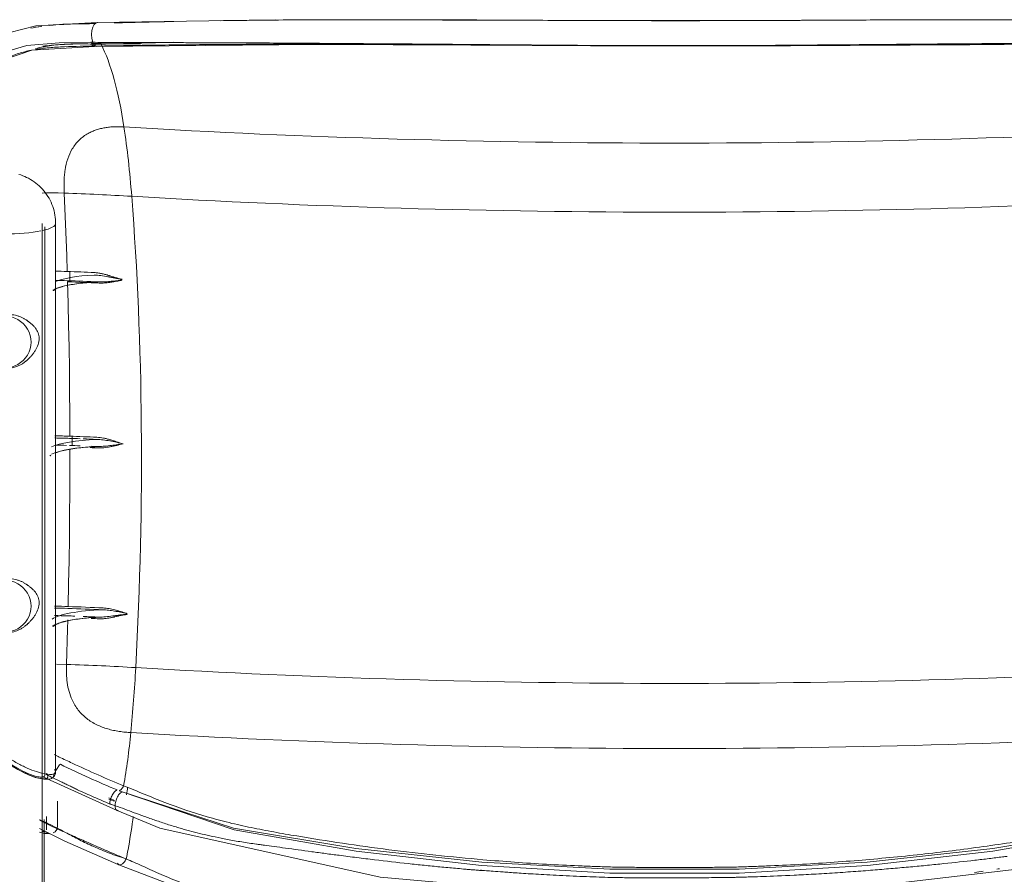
# Model space of a CAD drawing. Header units: metres. Extents: x 3.7 to 90.5, y -1.7 to 14.3.
# Tile 181 of 256: x 72.382 to 72.651, y 0.697 to 0.931. Entities that reach past the tile are written whole.
import ezdxf

# ---------------------------------------------------------------- set-up
doc = ezdxf.new("R2010")
doc.units = ezdxf.units.M
doc.layers.add('I-FURN', color=7, linetype='Continuous', lineweight=18)

# ---------------------------------------------------------------- blocks, each defined once
blk = doc.blocks.new('CadeiraUsoMultiplo_Verde1 - Cadeira - plásticos_dwg-2902519-Corte 8')
at = {"layer": 'I-FURN'}
for p, q in [((53.8518, 0.93007), (53.85169, 0.93007)), ((53.85038, 0.92463), (53.85049, 0.92463)), ((53.85121, 0.92426), (53.85121, 0.92359)), ((53.83736, 0.72382), (53.83736, 0.87403)), ((53.84036, 0.72475), (53.84036, 0.87501)), ((53.83888, 0.81147), (53.8389, 0.81144)), ((53.84335, 0.75421), (53.84056, 0.75431)), ((53.85718, 0.71423), (53.83688, 0.72341))]:
    blk.add_line(p, q, dxfattribs=at)
at = {"layer": 'I-FURN', "flags": 128}
for points in [[(53.85169, 0.93007), (53.90071, 0.93082), (53.99201, 0.93058), (54.02507, 0.93057), (54.06418, 0.93076), (54.12204, 0.9308), (54.14957, 0.93047), (54.16218, 0.93021), (54.16589, 0.93012), (54.16802, 0.93008)], [(53.80031, 0.8784), (53.80589, 0.89886), (53.8117, 0.91318), (53.81634, 0.91973), (53.82155, 0.92411), (53.82782, 0.92728), (53.8349, 0.92911), (53.85169, 0.93008)], [(53.85169, 0.93007), (53.85131, 0.92996), (53.85087, 0.92952), (53.85052, 0.92878), (53.85029, 0.92783), (53.85021, 0.92674), (53.85028, 0.92564), (53.8505, 0.92464)], [(53.80354, 0.87691), (53.80524, 0.88601), (53.8073, 0.89482), (53.80974, 0.90317), (53.81282, 0.91072), (53.81765, 0.91689), (53.82437, 0.92133), (53.83251, 0.92374), (53.84133, 0.92452), (53.85004, 0.92463)], [(53.85097, 0.92352), (53.83386, 0.92243), (53.82665, 0.92004), (53.82147, 0.91657), (53.81758, 0.91206), (53.8147, 0.90643), (53.81101, 0.89614), (53.80612, 0.87693)], [(53.85004, 0.92463), (53.85015, 0.92463), (53.85027, 0.92463)], [(53.85121, 0.92426), (53.85144, 0.92427), (53.85166, 0.92427), (53.85188, 0.92428), (53.8521, 0.92428)], [(53.85167, 0.92359), (53.85156, 0.92359), (53.85144, 0.92359), (53.85133, 0.92359), (53.85121, 0.92359)], [(53.85142, 0.92352), (53.9115, 0.92404), (53.99654, 0.92362), (54.0416, 0.92369), (54.10723, 0.92404), (54.1683, 0.92353)], [(53.84036, 0.87489), (53.84035, 0.87548), (53.84032, 0.87608), (53.84026, 0.87668), (53.84017, 0.87728), (53.84006, 0.87787), (53.83992, 0.87847), (53.83976, 0.87906), (53.83957, 0.87965), (53.83935, 0.88022), (53.83911, 0.88079), (53.83884, 0.88135), (53.83854, 0.8819), (53.83823, 0.88243), (53.83788, 0.88295), (53.83752, 0.88346), (53.83714, 0.88394), (53.83673, 0.88441), (53.83631, 0.88486), (53.83587, 0.88528), (53.83541, 0.88569), (53.83494, 0.88607), (53.83445, 0.88643), (53.83396, 0.88677), (53.83345, 0.88708), (53.83293, 0.88737), (53.83241, 0.88763), (53.83188, 0.88787), (53.83134, 0.88809), (53.8308, 0.88828), (53.83026, 0.88845)], [(53.84271, 0.8833), (53.84109, 0.88335), (53.83946, 0.88337), (53.83782, 0.88336), (53.83666, 0.88334)], [(53.84353, 0.86184), (53.84339, 0.86619), (53.84324, 0.87052), (53.84307, 0.87481), (53.8429, 0.87907), (53.84271, 0.8833)], [(53.83973, 0.85657), (53.83974, 0.85658), (53.83977, 0.85663), (53.83984, 0.85669), (53.83994, 0.85677), (53.84006, 0.85686), (53.84022, 0.85695), (53.84041, 0.85705), (53.84063, 0.85716), (53.84088, 0.85726), (53.84115, 0.85737), (53.84145, 0.85747), (53.84177, 0.85758), (53.84212, 0.85768), (53.84248, 0.85778), (53.84287, 0.85788), (53.84329, 0.85797), (53.84372, 0.85806), (53.84417, 0.85815), (53.84463, 0.85824), (53.84512, 0.85832), (53.84562, 0.85839), (53.84614, 0.85847), (53.84667, 0.85854), (53.84721, 0.8586), (53.84777, 0.85866), (53.84834, 0.85872), (53.84892, 0.85877), (53.84951, 0.85881), (53.85011, 0.85886), (53.85072, 0.85889), (53.85133, 0.85892), (53.85195, 0.85895), (53.85257, 0.85897), (53.85299, 0.85898)], [(53.84426, 0.81672), (53.84423, 0.82288), (53.84418, 0.829), (53.84411, 0.83508), (53.84402, 0.84113), (53.84391, 0.84713), (53.84377, 0.85309), (53.84361, 0.85901)], [(53.83973, 0.85678), (53.83974, 0.85676), (53.83975, 0.85671), (53.83975, 0.85665), (53.83974, 0.8566), (53.83973, 0.85657), (53.83973, 0.85657)], [(53.84033, 0.81217), (53.84064, 0.81228), (53.84098, 0.81239), (53.84134, 0.8125), (53.84173, 0.81261), (53.84214, 0.81271), (53.84257, 0.81282), (53.84302, 0.81292), (53.84349, 0.81301), (53.84399, 0.8131), (53.8445, 0.81319), (53.84503, 0.81327), (53.84557, 0.81335), (53.84613, 0.81343), (53.84671, 0.8135), (53.8473, 0.81356), (53.8479, 0.81362), (53.84852, 0.81368), (53.84914, 0.81373), (53.84978, 0.81377), (53.85042, 0.81381), (53.85107, 0.81385), (53.85172, 0.81388), (53.85239, 0.8139), (53.85243, 0.8139)], [(53.84379, 0.77007), (53.84392, 0.77637), (53.84403, 0.78265), (53.84412, 0.78892), (53.84419, 0.79517), (53.84424, 0.8014), (53.84426, 0.80761), (53.84427, 0.81323)], [(53.83887, 0.81134), (53.83888, 0.81138), (53.83888, 0.81143), (53.83887, 0.81147), (53.83887, 0.81149)], [(53.83888, 0.81134), (53.83891, 0.81138), (53.83898, 0.81145), (53.83907, 0.81153)], [(53.83979, 0.76461), (53.8398, 0.76463), (53.83983, 0.76467), (53.8399, 0.76474), (53.83999, 0.76482), (53.84013, 0.76491), (53.84029, 0.76501), (53.84049, 0.76512), (53.84071, 0.76523), (53.84097, 0.76534), (53.84125, 0.76546), (53.84156, 0.76557), (53.8419, 0.76568), (53.84226, 0.76579), (53.84265, 0.7659), (53.84306, 0.766), (53.84349, 0.76611), (53.84394, 0.7662), (53.84442, 0.7663), (53.84491, 0.76639), (53.84542, 0.76648), (53.84595, 0.76656), (53.84649, 0.76664), (53.84705, 0.76672)], [(53.84335, 0.75421), (53.84345, 0.75742), (53.84354, 0.76063), (53.84363, 0.76384), (53.8437, 0.76638)], [(53.84706, 0.76672), (53.84763, 0.76679), (53.84822, 0.76685), (53.84882, 0.76691), (53.84944, 0.76697), (53.85006, 0.76702), (53.8507, 0.76706), (53.85134, 0.7671), (53.85199, 0.76714), (53.85265, 0.76717), (53.8529, 0.76718)], [(53.83979, 0.76477), (53.83979, 0.76476), (53.8398, 0.76472), (53.8398, 0.76467), (53.83979, 0.76463), (53.83979, 0.76461)], [(53.81236, 0.74585), (53.81242, 0.74533), (53.81287, 0.74402), (53.8137, 0.74233), (53.81467, 0.74065), (53.81643, 0.73799), (53.81921, 0.73444), (53.82226, 0.73124), (53.82548, 0.72845), (53.82873, 0.72616), (53.83194, 0.7244), (53.83478, 0.72326), (53.83713, 0.72273), (53.83875, 0.7228), (53.83924, 0.72298), (53.8398, 0.72339), (53.84005, 0.7237), (53.84028, 0.72421), (53.84036, 0.72475)], [(53.83093, 0.72493), (53.83001, 0.72544), (53.82907, 0.72598), (53.82813, 0.72657), (53.8272, 0.7272)], [(53.83228, 0.72428), (53.83161, 0.72459), (53.83093, 0.72493)], [(53.83398, 0.72358), (53.83315, 0.7239), (53.83228, 0.72428)], [(53.83685, 0.72289), (53.83638, 0.72294), (53.83585, 0.72304), (53.83527, 0.72318), (53.83465, 0.72336), (53.83398, 0.72358)], [(53.85772, 0.71962), (53.88905, 0.70938), (53.92261, 0.70378), (53.95709, 0.70001), (53.99219, 0.69809), (54.02753, 0.69809), (54.06262, 0.70001), (54.09708, 0.70378), (54.13065, 0.70938), (54.16198, 0.71961)], [(54.1611, 0.71926), (54.13041, 0.70888), (54.09708, 0.70309), (54.06272, 0.69912), (54.02759, 0.69706), (53.99213, 0.69706), (53.957, 0.69912), (53.92264, 0.70309), (53.8893, 0.70889), (53.85862, 0.71927)], [(54.16254, 0.71423), (54.13936, 0.70532), (54.10917, 0.69879), (54.04817, 0.6916), (54.01757, 0.69048), (53.98683, 0.69079), (53.92923, 0.69593), (53.86888, 0.70936), (53.85718, 0.71423)]]:
    blk.add_lwpolyline(points, dxfattribs=at)
at = {"layer": 'I-FURN'}
for centre, major_axis, ratio, start_param, end_param in [((53.84013, 0.85567), (0.00453, 0.07586), 0.270155, 5.376027, 5.852847), ((54.00986, 1.01053), (0.54596, 0), 0.207912, 4.432561, 4.992217), ((53.82967, 0.83037), (0.00704, 0.11779), 0.270155, 5.186316, 5.376027), ((53.81652, 0.85012), (0.16173, 0), 0.207912, 1.290968, 1.408176), ((54.00986, 0.99), (0.53827, 0), 0.207912, 4.432561, 4.992217), ((53.78211, 0.75183), (0.01765, 0.29547), 0.270155, 4.733593, 5.186316), ((53.82636, 0.87501), (0.014, 0), 0.207912, 5.543742, 6.283185), ((53.82636, 0.87501), (0.014, 0), 0.207912, 0.000168, 0.091909), ((53.82636, 0.87501), (0.014, 0), 0.207912, 4.712389, 5.502342), ((53.85475, 0.85765), (0.016, 0), 0.207912, 1.81523, 2.711246), ((53.81652, 0.82763), (0.16679, 0), 0.207912, 1.362728, 1.408176), ((53.79635, 0.75117), (0.01023, 0.29983), 0.158367, 5.085685, 5.09589), ((53.85475, 0.8557), (0.016, 0), 0.207912, 1.734789, 2.823042), ((53.81652, 0.82509), (0.16682, 0), 0.207912, 1.355661, 1.408176), ((53.81652, 0.82469), (0.16731, 0), 0.207912, 1.355661, 1.408176), ((53.82636, 0.84252), (0.00727, 0), 0.978148, 4.712389, 7.853982), ((53.85488, 0.81238), (0.017, 0), 0.207912, 1.769722, 2.738406), ((53.81652, 0.78108), (0.17086, 0), 0.207912, 1.391142, 1.408176), ((53.81652, 0.78157), (0.17136, 0), 0.207912, 1.364504, 1.408176), ((53.79635, 0.75117), (0.01023, 0.29983), 0.158367, 4.933491, 4.938208), ((53.79635, 0.75117), (0.01023, 0.29983), 0.158367, 4.929451, 4.932805), ((53.81652, 0.78108), (0.17086, 0), 0.207912, 1.364504, 1.38634), ((53.85488, 0.81043), (0.017, 0), 0.207912, 1.764477, 2.740876), ((53.81652, 0.77912), (0.17089, 0), 0.207912, 1.391179, 1.408176), ((53.81652, 0.77864), (0.17139, 0), 0.207912, 1.364024, 1.375062), ((53.81652, 0.77912), (0.17089, 0), 0.207912, 1.364024, 1.372677), ((53.82636, 0.77014), (0.00727, 0), 0.978148, 4.712389, 7.853982), ((53.8558, 0.76567), (0.017, 0), 0.207912, 1.721966, 2.874313), ((53.81652, 0.7351), (0.16789, 0), 0.207912, 1.350313, 1.408176), ((53.81652, 0.73552), (0.16838, 0), 0.207912, 1.350313, 1.408176), ((53.8558, 0.76371), (0.017, 0), 0.207912, 1.789177, 2.871519), ((53.81652, 0.73315), (0.16744, 0), 0.207912, 1.396256, 1.408176), ((53.81652, 0.73315), (0.16744, 0), 0.207912, 1.356583, 1.382379), ((53.81652, 0.73258), (0.16794, 0), 0.207912, 1.356583, 1.369481), ((53.81652, 0.72022), (0.1657, 0), 0.207912, 1.290968, 1.408176), ((53.83141, 0.75275), (0.0068, 0.1138), 0.270155, 4.576699, 4.733593), ((54.00986, 0.86009), (0.5343, 0), 0.207912, 4.432561, 4.992217), ((53.84644, 0.744), (0.00334, 0.0559), 0.270155, 4.303636, 4.576699), ((54.00986, 0.84327), (0.53915, 0), 0.207912, 4.432561, 4.992217), ((53.84644, 0.744), (0.00358, 0.05989), 0.270155, 4.289044, 4.326631)]:
    blk.add_ellipse(centre, major_axis=major_axis, ratio=ratio, start_param=start_param, end_param=end_param, dxfattribs=at)
for points, knots in [([(53.88543, 0.93055), (53.88668, 0.93057), (53.88994, 0.93061), (53.89674, 0.93069), (53.90532, 0.93076), (53.91528, 0.9308), (53.9263, 0.93082), (53.9373, 0.9308), (53.9469, 0.93077), (53.95287, 0.93075), (53.95512, 0.93074)], [-0.8888889, -0.8888889, -0.8888889, -0.8888889, -0.8784722, -0.8611111, -0.8263889, -0.7916667, -0.7569444, -0.7222222, -0.6875, -0.6666667, -0.6666667, -0.6666667, -0.6666667]), ([(53.95512, 0.93074), (53.95661, 0.93073), (53.96561, 0.93069), (53.97771, 0.93062), (53.9884, 0.93058), (53.99146, 0.93058)], [-0.6666667, -0.6666667, -0.6666667, -0.6666667, -0.6527778, -0.5833333, -0.5555556, -0.5555556, -0.5555556, -0.5555556]), ([(53.99146, 0.93058), (53.99605, 0.93056), (54.00833, 0.93054), (54.02061, 0.93055), (54.02825, 0.93058)], [-0.5555555, -0.5555555, -0.5555555, -0.5555555, -0.5138889, -0.4444444, -0.4444444, -0.4444444, -0.4444444]), ([(54.0646, 0.93074), (54.06761, 0.93075), (54.0736, 0.93078), (54.08251, 0.93081), (54.09126, 0.93082), (54.10006, 0.93082), (54.10852, 0.93079), (54.11672, 0.93075), (54.12513, 0.93068), (54.13416, 0.93057), (54.14394, 0.93041), (54.1521, 0.93023), (54.15687, 0.93011), (54.15862, 0.93006), (54.15902, 0.93005)], [-0.3333333, -0.3333333, -0.3333333, -0.3333333, -0.3055556, -0.2777778, -0.25, -0.2222222, -0.1944444, -0.1666667, -0.1388889, -0.1111111, -0.0833333, -0.0555556, -0.0416667, -0.0375199, -0.0375199, -0.0375199, -0.0375199]), ([(53.83845, 0.92926), (53.83875, 0.92929), (53.8393, 0.92935), (53.83984, 0.92939), (53.84008, 0.92941)], [0.80333949, 0.80333949, 0.80333949, 0.80333949, 0.8125, 0.81988345, 0.81988345, 0.81988345, 0.81988345]), ([(53.84044, 0.9294), (53.8402, 0.92938), (53.83967, 0.92934), (53.83912, 0.92929), (53.83881, 0.92926)], [0.18011457, 0.18011457, 0.18011457, 0.18011457, 0.1875, 0.19665932, 0.19665932, 0.19665932, 0.19665932]), ([(53.84145, 0.92951), (53.84175, 0.92952), (53.84303, 0.92959), (53.84506, 0.92965), (53.84725, 0.92969), (53.84921, 0.92971), (53.85054, 0.92974), (53.85123, 0.92977), (53.85142, 0.92978)], [0.8340509, 0.8340509, 0.8340509, 0.8340509, 0.84375, 0.875, 0.90625, 0.9375, 0.96875, 0.9805906, 0.9805906, 0.9805906, 0.9805906]), ([(53.85137, 0.9298), (53.85066, 0.92979), (53.84932, 0.92977), (53.84714, 0.92972), (53.84503, 0.92965), (53.84319, 0.92957), (53.84202, 0.9295), (53.84173, 0.92949)], [0.0194093, 0.0194093, 0.0194093, 0.0194093, 0.0625, 0.09375, 0.125, 0.15625, 0.1659493, 0.1659493, 0.1659493, 0.1659493]), ([(53.85639, 0.92993), (53.85681, 0.92994), (53.85787, 0.92997), (53.86046, 0.93004), (53.86451, 0.93014), (53.86902, 0.93025), (53.87188, 0.93031), (53.87275, 0.93033)], [-0.97981747, -0.97981747, -0.97981747, -0.97981747, -0.97395833, -0.96527778, -0.94791667, -0.93055556, -0.92328253, -0.92328253, -0.92328253, -0.92328253]), ([(53.82074, 0.91594), (53.82154, 0.91671), (53.82337, 0.91824), (53.82655, 0.92016), (53.83005, 0.92159), (53.83249, 0.92221), (53.83362, 0.92244)], [0.5623609, 0.5623609, 0.5623609, 0.5623609, 0.6111111, 0.6666667, 0.7222222, 0.7684825, 0.7684825, 0.7684825, 0.7684825]), ([(53.85191, 0.92408), (53.85006, 0.92415), (53.84641, 0.92426), (53.84138, 0.92407), (53.83757, 0.92356), (53.83552, 0.92311), (53.8348, 0.92293)], [0, 0, 0, 0, 0.05, 0.1, 0.15, 0.179961, 0.179961, 0.179961, 0.179961]), ([(53.83488, 0.92267), (53.83606, 0.92287), (53.83865, 0.92319), (53.84426, 0.92351), (53.84847, 0.92355), (53.85121, 0.92359)], [0.7855609, 0.7855609, 0.7855609, 0.7855609, 0.8333333, 0.8888889, 1, 1, 1, 1]), ([(53.83689, 0.92354), (53.83705, 0.92357), (53.83803, 0.9237), (53.83986, 0.92388), (53.84217, 0.92402), (53.84448, 0.92412), (53.84606, 0.92418), (53.84683, 0.9242)], [0.844996, 0.844996, 0.844996, 0.844996, 0.85, 0.875, 0.9, 0.925, 0.95, 0.95, 0.95, 0.95]), ([(53.8505, 0.92463), (53.85141, 0.92462), (53.85326, 0.92459), (53.85718, 0.92455), (53.86233, 0.92453), (53.86838, 0.92453), (53.87336, 0.92453), (53.87871, 0.92452), (53.88561, 0.9245), (53.89358, 0.92447), (53.90221, 0.92442), (53.90913, 0.92437), (53.91476, 0.92433), (53.91913, 0.9243), (53.92359, 0.92426), (53.92949, 0.92422), (53.93686, 0.92417), (53.9457, 0.9241), (53.95769, 0.924), (53.97292, 0.92386), (53.9976, 0.9237), (54.02825, 0.9237), (54.05601, 0.92395), (54.07407, 0.9241), (54.08299, 0.92417), (54.09177, 0.92424), (54.10065, 0.9243), (54.1093, 0.92436), (54.11774, 0.92442), (54.1264, 0.92447), (54.13563, 0.92452), (54.14556, 0.92454), (54.1538, 0.92455), (54.15963, 0.92455), (54.16353, 0.92456), (54.16675, 0.92459), (54.16841, 0.92462), (54.16923, 0.92464)], [0, 0, 0, 0, 0.013889, 0.027778, 0.055556, 0.069444, 0.083333, 0.097222, 0.111111, 0.138889, 0.166667, 0.194444, 0.208333, 0.222222, 0.236111, 0.25, 0.277778, 0.305556, 0.333333, 0.388889, 0.444444, 0.555556, 0.666667, 0.694444, 0.722222, 0.75, 0.777778, 0.805556, 0.833333, 0.861111, 0.888889, 0.916667, 0.944444, 0.958333, 0.972222, 0.986111, 1, 1, 1, 1]), ([(53.85167, 0.92359), (53.85445, 0.92363), (53.85994, 0.92374), (53.87101, 0.9239), (53.88501, 0.92405), (53.90211, 0.92411), (53.92527, 0.92409), (53.94304, 0.92397), (53.95504, 0.92389)], [0, 0, 0, 0, 0.0277778, 0.0555556, 0.1111111, 0.1666667, 0.2222222, 0.3333333, 0.3333333, 0.3333333, 0.3333333]), ([(53.8528, 0.9241), (53.85273, 0.9241), (53.85258, 0.9241), (53.85228, 0.92409), (53.85206, 0.92409), (53.85191, 0.92408)], [0, 0, 0, 0, 0.25, 0.5, 1, 1, 1, 1]), ([(53.8521, 0.92428), (53.85309, 0.92424), (53.85505, 0.92418), (53.85847, 0.92415), (53.86149, 0.92419), (53.86329, 0.92423), (53.86359, 0.92423)], [0, 0, 0, 0, 0.015625, 0.03125, 0.046875, 0.04997199, 0.04997199, 0.04997199, 0.04997199]), ([(53.95504, 0.92389), (53.96705, 0.92381), (53.99137, 0.92364), (54.02834, 0.92364), (54.06179, 0.92388), (54.08556, 0.92403), (54.09728, 0.92408), (54.1002, 0.92409)], [0.3333333, 0.3333333, 0.3333333, 0.3333333, 0.4444444, 0.5555556, 0.6666667, 0.75, 0.7777778, 0.7777778, 0.7777778, 0.7777778]), ([(53.84271, 0.8833), (53.84269, 0.88382), (53.84264, 0.8849), (53.84265, 0.88655), (53.84275, 0.88813), (53.84313, 0.89124), (53.84421, 0.89469), (53.84637, 0.8975), (53.84792, 0.89885), (53.84913, 0.89963), (53.85031, 0.90021), (53.85143, 0.90065), (53.85268, 0.901), (53.85387, 0.90125), (53.85511, 0.90141), (53.85651, 0.9015), (53.85788, 0.9015), (53.85871, 0.90145), (53.85907, 0.90143)], [0, 0, 0, 0, 0.055556, 0.111111, 0.166667, 0.222222, 0.444444, 0.555556, 0.611111, 0.666667, 0.708333, 0.75, 0.791667, 0.833333, 0.875, 0.916667, 0.958333, 1, 1, 1, 1]), ([(53.85852, 0.85966), (53.85787, 0.85977), (53.8569, 0.85994), (53.85562, 0.86021), (53.85435, 0.86048), (53.85275, 0.86075), (53.8515, 0.86087), (53.85088, 0.86088)], [0, 0, 0, 0, 0.25, 0.375, 0.5, 0.75, 1, 1, 1, 1]), ([(53.85098, 0.86155), (53.8513, 0.86153), (53.85194, 0.86146), (53.85274, 0.86132), (53.85338, 0.86118), (53.85385, 0.86106), (53.85424, 0.86094), (53.85456, 0.86085), (53.85479, 0.86079), (53.85503, 0.86072), (53.85534, 0.86062), (53.85572, 0.86049), (53.85619, 0.86033), (53.85666, 0.86019), (53.85713, 0.86006), (53.85775, 0.85989), (53.85822, 0.85978), (53.85854, 0.85971)], [0, 0, 0, 0, 0.125, 0.25, 0.3125, 0.375, 0.4375, 0.46875, 0.5, 0.53125, 0.5625, 0.625, 0.6875, 0.75, 0.8125, 0.875, 1, 1, 1, 1]), ([(53.85814, 0.85935), (53.8579, 0.85931), (53.85742, 0.85923), (53.85681, 0.85913), (53.85633, 0.85904), (53.85596, 0.85897), (53.8556, 0.85891), (53.85523, 0.85886), (53.85486, 0.85881), (53.85437, 0.85875), (53.8535, 0.85867), (53.85275, 0.85865), (53.85224, 0.85867)], [0, 0, 0, 0, 0.125, 0.25, 0.3125, 0.375, 0.4375, 0.5, 0.5625, 0.625, 0.75, 1, 1, 1, 1]), ([(53.85824, 0.85941), (53.85829, 0.85943), (53.8584, 0.85949), (53.85849, 0.85958), (53.85852, 0.85966)], [0, 0, 0, 0, 0.375, 1, 1, 1, 1]), ([(53.82636, 0.83527), (53.82693, 0.83525), (53.82808, 0.83532), (53.82947, 0.8357), (53.83051, 0.83616), (53.83126, 0.83658), (53.83184, 0.83698), (53.83223, 0.83729), (53.83245, 0.83748), (53.83261, 0.83762), (53.83276, 0.83776), (53.83297, 0.83796), (53.83332, 0.83831), (53.83381, 0.83884), (53.83435, 0.83952), (53.83499, 0.84049), (53.83562, 0.84181), (53.83593, 0.84352), (53.83562, 0.84509), (53.83499, 0.84616), (53.83435, 0.8469), (53.83381, 0.84741), (53.83332, 0.8478), (53.83297, 0.84808), (53.83276, 0.84823), (53.83261, 0.84835), (53.83245, 0.84847), (53.83223, 0.84861), (53.83184, 0.84886), (53.83126, 0.84919), (53.83051, 0.84951), (53.82947, 0.84985), (53.82808, 0.85009), (53.82693, 0.85006), (53.82636, 0.84999)], [0, 0, 0, 0, 0.0625, 0.125, 0.15625, 0.1875, 0.21875, 0.234375, 0.242188, 0.25, 0.257812, 0.265625, 0.28125, 0.3125, 0.34375, 0.375, 0.4375, 0.5, 0.5625, 0.625, 0.65625, 0.6875, 0.71875, 0.734375, 0.742188, 0.75, 0.757812, 0.765625, 0.78125, 0.8125, 0.84375, 0.875, 0.9375, 1, 1, 1, 1]), ([(53.85161, 0.81389), (53.85221, 0.81389), (53.8531, 0.81392), (53.85431, 0.81403), (53.85522, 0.81413), (53.85606, 0.81424), (53.85721, 0.81439), (53.85817, 0.81453), (53.85883, 0.81462)], [0, 0, 0, 0, 0.25, 0.375, 0.5, 0.625, 0.75, 1, 1, 1, 1]), ([(53.85162, 0.81645), (53.85224, 0.8164), (53.85317, 0.81629), (53.85423, 0.81605), (53.85483, 0.81589), (53.85528, 0.81577), (53.85573, 0.81564), (53.85632, 0.81545), (53.85736, 0.81511), (53.85824, 0.81482), (53.85883, 0.81461)], [0, 0, 0, 0, 0.25, 0.375, 0.4375, 0.5, 0.5625, 0.625, 0.75, 1, 1, 1, 1]), ([(53.85883, 0.81461), (53.85825, 0.81447), (53.85738, 0.81427), (53.85635, 0.81404), (53.85577, 0.81392), (53.85532, 0.81383), (53.85488, 0.81376), (53.85429, 0.81366), (53.85325, 0.81353), (53.85233, 0.8135), (53.85171, 0.81351)], [0, 0, 0, 0, 0.25, 0.375, 0.4375, 0.5, 0.5625, 0.625, 0.75, 1, 1, 1, 1]), ([(53.82636, 0.76289), (53.82693, 0.76286), (53.82808, 0.76293), (53.82947, 0.76331), (53.83051, 0.76377), (53.83126, 0.76419), (53.83184, 0.7646), (53.83223, 0.76491), (53.83245, 0.76509), (53.83261, 0.76524), (53.83276, 0.76538), (53.83297, 0.76558), (53.83332, 0.76593), (53.83381, 0.76646), (53.83435, 0.76714), (53.83499, 0.76811), (53.83562, 0.76943), (53.83593, 0.77114), (53.83562, 0.77271), (53.83499, 0.77378), (53.83435, 0.77452), (53.83381, 0.77502), (53.83332, 0.77542), (53.83297, 0.77569), (53.83276, 0.77585), (53.83261, 0.77597), (53.83245, 0.77608), (53.83223, 0.77623), (53.83184, 0.77648), (53.83126, 0.7768), (53.83051, 0.77713), (53.82947, 0.77747), (53.82808, 0.77771), (53.82693, 0.77768), (53.82636, 0.77761)], [0, 0, 0, 0, 0.0625, 0.125, 0.15625, 0.1875, 0.21875, 0.234375, 0.242188, 0.25, 0.257812, 0.265625, 0.28125, 0.3125, 0.34375, 0.375, 0.4375, 0.5, 0.5625, 0.625, 0.65625, 0.6875, 0.71875, 0.734375, 0.742188, 0.75, 0.757812, 0.765625, 0.78125, 0.8125, 0.84375, 0.875, 0.9375, 1, 1, 1, 1]), ([(53.85335, 0.76969), (53.8539, 0.76965), (53.85471, 0.76956), (53.85578, 0.76934), (53.85644, 0.76918), (53.85697, 0.76904), (53.85736, 0.76892), (53.85775, 0.7688), (53.85814, 0.76869), (53.85854, 0.76858), (53.85906, 0.76843), (53.85945, 0.76831), (53.85971, 0.76824)], [0, 0, 0, 0, 0.25, 0.375, 0.5, 0.5625, 0.625, 0.6875, 0.75, 0.8125, 0.875, 1, 1, 1, 1]), ([(53.85212, 0.76717), (53.85276, 0.76716), (53.85404, 0.76723), (53.85568, 0.76742), (53.85698, 0.76761), (53.85829, 0.7678), (53.85927, 0.76789), (53.85993, 0.76793)], [0, 0, 0, 0, 0.25, 0.5, 0.625, 0.75, 1, 1, 1, 1]), ([(53.85994, 0.76789), (53.85962, 0.76785), (53.85914, 0.76777), (53.8585, 0.76766), (53.85803, 0.76757), (53.85755, 0.76747), (53.85707, 0.76735), (53.85668, 0.76726), (53.85636, 0.76718), (53.85612, 0.76713), (53.85588, 0.76709), (53.85556, 0.76702), (53.85516, 0.76695), (53.85467, 0.76686), (53.85403, 0.76678), (53.85321, 0.76671), (53.85255, 0.7667), (53.85222, 0.7667)], [0, 0, 0, 0, 0.125, 0.1875, 0.25, 0.3125, 0.375, 0.4375, 0.46875, 0.5, 0.53125, 0.5625, 0.625, 0.6875, 0.75, 0.875, 1, 1, 1, 1]), ([(53.84335, 0.75421), (53.8433, 0.75253), (53.84332, 0.74923), (53.84447, 0.74489), (53.84646, 0.74159), (53.8488, 0.73928), (53.85157, 0.73759), (53.85411, 0.73664), (53.85616, 0.73613), (53.85775, 0.73584), (53.85948, 0.73563), (53.86051, 0.73557), (53.86095, 0.73554)], [-1, -1, -1, -1, -0.833333, -0.666667, -0.555556, -0.444444, -0.333333, -0.222222, -0.166667, -0.111111, -0.055556, 0, 0, 0, 0]), ([(53.84035, 0.72475), (53.84035, 0.72449), (53.84004, 0.72412), (53.83874, 0.724), (53.83623, 0.72438), (53.83281, 0.72558), (53.82913, 0.72752), (53.82548, 0.72986), (53.82203, 0.7327), (53.81898, 0.73579), (53.81693, 0.73817), (53.81515, 0.74055), (53.81368, 0.74282), (53.8128, 0.74446), (53.81242, 0.74541), (53.81236, 0.74573), (53.81236, 0.74585)], [0.1591061, 0.1591061, 0.1591061, 0.1591061, 0.2222222, 0.2777778, 0.3333333, 0.4444444, 0.5, 0.5555556, 0.6666667, 0.7222222, 0.7777778, 0.8333333, 0.8888889, 0.9444444, 0.9722222, 1, 1, 1, 1]), ([(53.83475, 0.72363), (53.8341, 0.72382), (53.83262, 0.72434), (53.83052, 0.72539), (53.8288, 0.72641), (53.82751, 0.72727), (53.82634, 0.72811), (53.82562, 0.72868), (53.82531, 0.72893)], [0, 0, 0, 0, 0.1, 0.2, 0.25, 0.3, 0.35, 0.3872824, 0.3872824, 0.3872824, 0.3872824]), ([(53.84002, 0.72951), (53.84047, 0.72928), (53.84209, 0.72847), (53.84612, 0.72658), (53.85197, 0.72391), (53.85666, 0.72188), (53.85896, 0.72095)], [0.3283382, 0.3283382, 0.3283382, 0.3283382, 0.375, 0.5, 0.75, 1, 1, 1, 1]), ([(53.84165, 0.72685), (53.84154, 0.72681), (53.84124, 0.72648), (53.84071, 0.72563), (53.84029, 0.72482), (53.83991, 0.72399), (53.83969, 0.72342), (53.8396, 0.72311)], [0, 0, 0, 0, 0.25, 0.5, 0.625, 0.75, 1, 1, 1, 1]), ([(53.83779, 0.72429), (53.83784, 0.72422), (53.83816, 0.72381), (53.83841, 0.72306), (53.83763, 0.72283), (53.83685, 0.72289)], [-0.7777778, -0.7777778, -0.7777778, -0.7777778, -0.7222222, -0.4444444, 0, 0, 0, 0]), ([(53.8396, 0.72311), (53.84036, 0.72276), (53.84149, 0.72224), (53.84299, 0.7215), (53.84411, 0.72095), (53.84523, 0.72041), (53.84672, 0.7197), (53.84859, 0.71884), (53.85081, 0.71786), (53.85302, 0.71692), (53.85447, 0.71629), (53.8552, 0.71599)], [0, 0, 0, 0, 0.142857, 0.214286, 0.285714, 0.357143, 0.428571, 0.571429, 0.714286, 0.857143, 1, 1, 1, 1]), ([(53.85897, 0.72095), (53.86087, 0.72022), (53.86462, 0.71865), (53.87213, 0.7156), (53.87986, 0.71297), (53.88784, 0.71081), (53.89394, 0.70946), (53.90014, 0.70829), (53.91261, 0.7061), (53.93158, 0.70329), (53.95448, 0.70084), (53.97187, 0.69959), (53.98206, 0.69908), (53.9879, 0.69886), (53.99229, 0.69871), (53.99668, 0.69863), (54.00253, 0.6986), (54.00986, 0.69859), (54.01718, 0.6986), (54.02304, 0.69863), (54.02743, 0.69871), (54.03181, 0.69886), (54.03765, 0.69908), (54.04785, 0.69959), (54.06234, 0.70063), (54.07956, 0.70234), (54.09658, 0.70452), (54.11058, 0.7067), (54.12166, 0.70865), (54.12988, 0.71029), (54.13788, 0.71239), (54.14566, 0.71491), (54.15325, 0.71784), (54.15821, 0.71997), (54.16075, 0.72094)], [-1, -1, -1, -1, -0.979167, -0.958333, -0.916667, -0.895833, -0.875, -0.854167, -0.833333, -0.75, -0.666667, -0.611111, -0.583333, -0.569444, -0.555556, -0.541667, -0.527778, -0.5, -0.472222, -0.458333, -0.444444, -0.430556, -0.416667, -0.388889, -0.333333, -0.277778, -0.222222, -0.166667, -0.138889, -0.111111, -0.083333, -0.055556, -0.027778, 0, 0, 0, 0]), ([(53.8552, 0.71599), (53.8552, 0.71632), (53.85529, 0.71694), (53.85558, 0.7178), (53.85596, 0.71863), (53.85655, 0.7195), (53.85702, 0.7198), (53.85721, 0.71982)], [0, 0, 0, 0, 0.25, 0.375, 0.5, 0.75, 1, 1, 1, 1]), ([(53.85862, 0.71927), (53.85842, 0.71925), (53.85795, 0.71896), (53.85737, 0.71812), (53.857, 0.7173), (53.85672, 0.71645), (53.85664, 0.71583), (53.85664, 0.7155)], [0, 0, 0, 0, 0.25, 0.5, 0.625, 0.75, 1, 1, 1, 1]), ([(54.10094, 0.70163), (54.10054, 0.70158), (54.09893, 0.70137), (54.09605, 0.70101), (54.0908, 0.70039), (54.08518, 0.69978), (54.0792, 0.69918), (54.07456, 0.69874), (54.07056, 0.69839), (54.06728, 0.69811), (54.06399, 0.69784), (54.0596, 0.6975), (54.05375, 0.69709), (54.04787, 0.69673), (54.04077, 0.69635), (54.03505, 0.69613), (54.03111, 0.696), (54.02935, 0.69595), (54.02826, 0.69592), (54.02757, 0.6959), (54.02697, 0.69589), (54.02655, 0.69588), (54.02548, 0.69585), (54.02378, 0.69582), (54.02147, 0.6958), (54.0186, 0.69578), (54.01519, 0.69577), (54.0113, 0.69575), (54.00751, 0.69575), (54.0046, 0.69575), (54.00234, 0.69576), (54.00073, 0.69576), (53.99923, 0.69576), (53.99736, 0.69577), (53.99506, 0.69579), (53.99146, 0.69587), (53.98602, 0.69604), (53.97812, 0.69639), (53.97159, 0.69676), (53.96655, 0.69709), (53.96277, 0.69736), (53.96006, 0.69756), (53.95768, 0.69775), (53.95611, 0.69787), (53.95765, 0.69772), (53.95735, 0.69773), (53.95619, 0.69781), (53.95518, 0.69789), (53.95419, 0.69797), (53.95309, 0.69806), (53.95167, 0.69819), (53.94989, 0.69835), (53.94775, 0.69854), (53.9449, 0.69881), (53.94132, 0.69917), (53.93547, 0.69979), (53.92935, 0.70049), (53.92284, 0.70129), (53.91843, 0.70185), (53.9143, 0.70239), (53.90922, 0.70307), (53.90311, 0.70391), (53.89869, 0.70453), (53.89635, 0.70485), (53.895, 0.70503), (53.8927, 0.70535), (53.88923, 0.7059), (53.88561, 0.7066), (53.88251, 0.70726), (53.87978, 0.7079), (53.87702, 0.70861), (53.87465, 0.70928), (53.87256, 0.70991), (53.87034, 0.71061), (53.8677, 0.71149), (53.86468, 0.71256), (53.86184, 0.71361), (53.85932, 0.71455), (53.85757, 0.71518), (53.85665, 0.7155)], [0.2689148, 0.2689148, 0.2689148, 0.2689148, 0.2727273, 0.2840909, 0.2954545, 0.3181818, 0.3295455, 0.3409091, 0.3522727, 0.3579545, 0.3636364, 0.375, 0.3863636, 0.3977273, 0.4090909, 0.4318182, 0.4431818, 0.4545455, 0.4602273, 0.4659091, 0.4715909, 0.4772727, 0.4829545, 0.4886364, 0.4943182, 0.5, 0.5056818, 0.5113636, 0.5170455, 0.5227273, 0.5255682, 0.5284091, 0.53125, 0.5340909, 0.5369318, 0.5397727, 0.5454545, 0.5511364, 0.5568182, 0.5625, 0.5681818, 0.5738636, 0.5795455, 0.5909091, 0.6136364, 0.625, 0.6306818, 0.6335227, 0.6363636, 0.6392045, 0.6420455, 0.6477273, 0.6534091, 0.6590909, 0.6704545, 0.6818182, 0.7045455, 0.7159091, 0.7272727, 0.7357955, 0.7443182, 0.7613636, 0.7784091, 0.7826705, 0.7869318, 0.7954545, 0.8125, 0.8295455, 0.8465909, 0.8636364, 0.8806818, 0.8977273, 0.90625, 0.9147727, 0.9318182, 0.9488636, 0.9659091, 0.9829545, 1, 1, 1, 1]), ([(53.85665, 0.7155), (53.85665, 0.71521), (53.85672, 0.71471), (53.85696, 0.71435), (53.85713, 0.71425), (53.85718, 0.71423)], [0, 0, 0, 0, 0.1666667, 0.3333333, 0.388752, 0.388752, 0.388752, 0.388752])]:
    blk.add_open_spline(points, degree=3, knots=knots, dxfattribs=at)
for points in [[(54.02825, 0.93058), (54.03437, 0.93059), (54.04656, 0.93065), (54.0586, 0.93071), (54.0646, 0.93074)], [(53.83655, 0.92899), (53.83549, 0.92884), (53.83446, 0.92865), (53.83353, 0.92846)], [(53.83353, 0.92846), (53.83438, 0.92864), (53.83532, 0.92883), (53.83631, 0.92898)], [(53.85121, 0.92359), (53.85111, 0.92353), (53.85088, 0.92348), (53.85055, 0.92365), (53.85026, 0.92404), (53.8501, 0.92442), (53.85004, 0.92463)], [(53.85034, 0.92426), (53.85064, 0.92426), (53.85093, 0.92426), (53.85121, 0.92426)], [(53.85049, 0.92463), (53.85056, 0.92442), (53.85071, 0.92404), (53.85101, 0.92366), (53.85134, 0.92349), (53.85156, 0.92353), (53.85167, 0.92359)], [(53.8727, 0.92463), (53.86599, 0.92448), (53.85936, 0.92431), (53.8528, 0.9241)], [(53.84028, 0.86193), (53.84136, 0.86191), (53.84245, 0.86188), (53.84353, 0.86184)], [(53.84026, 0.85941), (53.84136, 0.85938), (53.84245, 0.85936), (53.84353, 0.85932)], [(53.85214, 0.85898), (53.85264, 0.85897), (53.85365, 0.85899), (53.85518, 0.85911), (53.85671, 0.85928), (53.85773, 0.85937), (53.85824, 0.85941)], [(53.85854, 0.85971), (53.85847, 0.85965), (53.85834, 0.85953), (53.85821, 0.85941), (53.85814, 0.85935)], [(53.84419, 0.81613), (53.84285, 0.81618), (53.84151, 0.81621), (53.84016, 0.81623)], [(53.84018, 0.81682), (53.84154, 0.8168), (53.84291, 0.81677), (53.84426, 0.81672)], [(53.85883, 0.81462), (53.85822, 0.81476), (53.85701, 0.81505), (53.85517, 0.81544), (53.85333, 0.81573), (53.85212, 0.81584), (53.85152, 0.81585)], [(53.84036, 0.81428), (53.84134, 0.81426), (53.84231, 0.81424), (53.84329, 0.81421)], [(53.84371, 0.76955), (53.8425, 0.76959), (53.84128, 0.76962), (53.84006, 0.76964)], [(53.84007, 0.77016), (53.84131, 0.77014), (53.84255, 0.77011), (53.84379, 0.77007)], [(53.85977, 0.76819), (53.85922, 0.76829), (53.85813, 0.7685), (53.8565, 0.76883), (53.85486, 0.76907), (53.85378, 0.76915), (53.85324, 0.76917)], [(53.84006, 0.76759), (53.84126, 0.76757), (53.84245, 0.76754), (53.84363, 0.7675)], [(53.85971, 0.76824), (53.85975, 0.76818), (53.85983, 0.76807), (53.85991, 0.76795), (53.85994, 0.76789)], [(53.85993, 0.76793), (53.85991, 0.76804), (53.85984, 0.76812), (53.85977, 0.76819)], [(53.84007, 0.72545), (53.84026, 0.72518), (53.84035, 0.72494), (53.84035, 0.72475)], [(53.85721, 0.71982), (53.85471, 0.72083), (53.84953, 0.72313), (53.84426, 0.72557), (53.84165, 0.72685)], [(53.83736, 0.72382), (53.83736, 0.72364), (53.83715, 0.72337), (53.83623, 0.7233), (53.83529, 0.72348), (53.83475, 0.72363)], [(53.83961, 0.72311), (53.83903, 0.7234), (53.83844, 0.7237), (53.83782, 0.72403)], [(53.85897, 0.72095), (53.85888, 0.72076), (53.85868, 0.72042), (53.85836, 0.72001), (53.85804, 0.71973), (53.85785, 0.71963), (53.85776, 0.71962)], [(53.85493, 0.71763), (53.85544, 0.71741), (53.85596, 0.71719), (53.85649, 0.71696)], [(53.85647, 0.7167), (53.85594, 0.71688), (53.85542, 0.71707), (53.8549, 0.71727)], [(53.85575, 0.71579), (53.85566, 0.71582), (53.85548, 0.71589), (53.85529, 0.71596), (53.8552, 0.71599)], [(53.85664, 0.7155), (53.8565, 0.71555), (53.8562, 0.71565), (53.8559, 0.71574), (53.85575, 0.71579)], [(53.85718, 0.71423), (53.85728, 0.7142), (53.85738, 0.71419), (53.85749, 0.7142)], [(54.09443, 0.69755), (54.09364, 0.69743), (54.09284, 0.69731), (54.09204, 0.69718)], [(54.09892, 0.69825), (54.09867, 0.69821), (54.09842, 0.69817), (54.09816, 0.69813)]]:
    blk.add_open_spline(points, degree=3, dxfattribs=at)
blk = doc.blocks.new('CadeiraUsoMultiplo_Verde1 - Cadeira - estrutura_dwg-2902518-Corte 8')
at = {"layer": 'I-FURN'}
blk.add_line((53.83671, 0.55907), (53.83671, 0.87501), dxfattribs=at)
blk = doc.blocks.new('CadeiraUsoMultiplo_Verde1 - CD09_CadeiraUsoMultiplo_Verde-2902649-Corte 8')
for name in ['CadeiraUsoMultiplo_Verde1 - Cadeira - plásticos_dwg-2902519-Corte 8', 'CadeiraUsoMultiplo_Verde1 - Cadeira - estrutura_dwg-2902518-Corte 8']:
    blk.add_blockref(name, (0, 0))
blk = doc.blocks.new('CadeiraUsoMultiplo_Verde1 - Cadeira - plásticos_dwg-V125-Corte 8')
at = {"layer": 'I-FURN'}
for p, q in [((53.84085, 0.70985), (53.84085, 0.71673)), ((53.83785, 0.70891), (53.83785, 0.71258))]:
    blk.add_line(p, q, dxfattribs=at)
at = {"layer": 'I-FURN', "flags": 128}
for points in [[(53.83598, 0.70928), (53.84292, 0.70579), (53.85767, 0.69932)], [(53.84085, 0.70984), (53.84079, 0.70937), (53.84064, 0.70896), (53.84019, 0.70838), (53.83969, 0.70806)], [(53.8387, 0.7078), (53.83731, 0.70786), (53.83598, 0.70821)], [(53.85766, 0.69932), (53.88084, 0.69041), (53.91104, 0.68388), (53.92747, 0.68195)]]:
    blk.add_lwpolyline(points, dxfattribs=at)
at = {"layer": 'I-FURN'}
for start_param, end_param in [(4.432016, 4.448481), (4.287332, 4.432015), (4.239103, 4.287331)]:
    blk.add_ellipse((53.84693, 0.72909), major_axis=(0.00358, 0.05989), ratio=0.270155, start_param=start_param, end_param=end_param, dxfattribs=at)
for points, knots in [([(53.83592, 0.71165), (53.83597, 0.71163), (53.8364, 0.71143), (53.83719, 0.71107), (53.83866, 0.71041), (53.8402, 0.70969), (53.84195, 0.70878), (53.84294, 0.70824), (53.84347, 0.70796)], [0.7053901, 0.7053901, 0.7053901, 0.7053901, 0.7083333, 0.7291667, 0.75, 0.7916667, 0.8125, 0.8333333, 0.8333333, 0.8333333, 0.8333333]), ([(53.8597, 0.70093), (53.8581, 0.70156), (53.855, 0.7029), (53.85073, 0.70475), (53.84681, 0.70646), (53.84335, 0.708), (53.84057, 0.70927), (53.83829, 0.71037), (53.83685, 0.7111), (53.83606, 0.71152), (53.83601, 0.71154)], [0, 0, 0, 0, 0.0416667, 0.0833333, 0.125, 0.1666667, 0.2083333, 0.25, 0.2916667, 0.2945912, 0.2945912, 0.2945912, 0.2945912]), ([(53.84347, 0.70796), (53.84399, 0.70767), (53.84509, 0.70707), (53.84745, 0.70585), (53.85075, 0.70427), (53.85508, 0.70246), (53.85815, 0.70139), (53.8597, 0.70093)], [0.8333333, 0.8333333, 0.8333333, 0.8333333, 0.8541667, 0.875, 0.9166667, 0.9583333, 1, 1, 1, 1]), ([(53.85729, 0.69973), (53.85738, 0.69951), (53.85766, 0.69922), (53.85818, 0.69929), (53.85864, 0.6996), (53.85912, 0.70006), (53.85948, 0.70055), (53.8597, 0.70093)], [0.2, 0.2, 0.2, 0.2, 0.4, 0.6, 0.7, 0.8, 1, 1, 1, 1]), ([(53.8597, 0.70093), (53.86107, 0.70035), (53.86385, 0.6991), (53.8685, 0.69696), (53.87307, 0.69502), (53.87737, 0.69338), (53.88183, 0.6918), (53.88759, 0.69002), (53.89489, 0.6882), (53.90195, 0.68678), (53.90702, 0.68582), (53.90973, 0.68532), (53.91147, 0.68501), (53.9129, 0.68476), (53.91483, 0.68442), (53.91719, 0.68402), (53.92051, 0.68346), (53.92379, 0.68294), (53.92627, 0.68256), (53.92689, 0.68247)], [-1, -1, -1, -1, -0.9791667, -0.9583333, -0.9375, -0.9270833, -0.9166667, -0.8958333, -0.875, -0.8541667, -0.84375, -0.8333333, -0.828125, -0.8229167, -0.8125, -0.8020833, -0.7916667, -0.7708333, -0.763985, -0.763985, -0.763985, -0.763985])]:
    blk.add_open_spline(points, degree=3, knots=knots, dxfattribs=at)
for points in [[(53.83663, 0.70845), (53.83702, 0.70842), (53.83733, 0.70844), (53.83754, 0.70852)], [(53.83734, 0.70798), (53.83715, 0.70799), (53.83695, 0.70802), (53.83674, 0.70805)], [(53.83821, 0.70802), (53.83798, 0.70796), (53.83769, 0.70795), (53.83734, 0.70798)]]:
    blk.add_open_spline(points, degree=3, dxfattribs=at)
blk = doc.blocks.new('CadeiraUsoMultiplo_Verde1 - Cadeira - estrutura_dwg-V126-Corte 8')
at = {"layer": 'I-FURN'}
blk.add_line((53.8372, 0.55621), (53.8372, 0.71173), dxfattribs=at)
blk = doc.blocks.new('CadeiraUsoMultiplo_Verde1 - CD09_CadeiraUsoMultiplo_Verde-V127-Corte 8')
for name in ['CadeiraUsoMultiplo_Verde1 - Cadeira - plásticos_dwg-V125-Corte 8', 'CadeiraUsoMultiplo_Verde1 - Cadeira - estrutura_dwg-V126-Corte 8']:
    blk.add_blockref(name, (0, 0))
blk = doc.blocks.new('4 GRE - ESCOLA DE CINEMA E AUDIOVISUAL CINE REX R07_rvt-3-Corte 8')
at = {"layer": 'I-FURN', "lineweight": 18}
for name in ['CadeiraUsoMultiplo_Verde1 - CD09_CadeiraUsoMultiplo_Verde-2902649-Corte 8', 'CadeiraUsoMultiplo_Verde1 - CD09_CadeiraUsoMultiplo_Verde-V127-Corte 8']:
    blk.add_blockref(name, (0, 0), dxfattribs=at)

msp = doc.modelspace()

# ---------------------------------------------------------------- block references
at = {"lineweight": 5}
msp.add_blockref('4 GRE - ESCOLA DE CINEMA E AUDIOVISUAL CINE REX R07_rvt-3-Corte 8', (18.55111, 0), dxfattribs=at)

doc.saveas('drawing.dxf')
